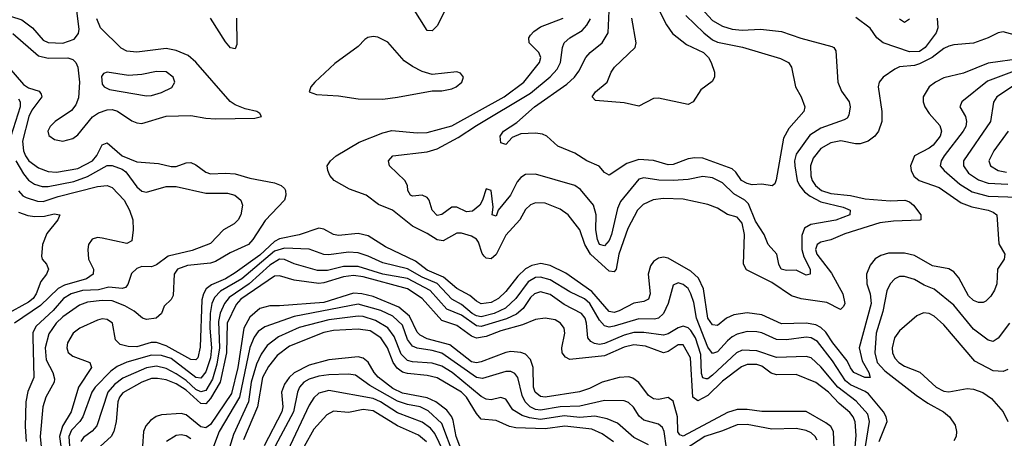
# Model space of a CAD drawing. Header units: inches. Extents: x 884549 to 1028252, y 526810 to 653624.
# Tile 75 of 256: x 951354 to 955355, y 535842 to 537543. Entities that reach past the tile are written whole.
import ezdxf

# ---------------------------------------------------------------- set-up
doc = ezdxf.new("R2010")
doc.units = ezdxf.units.IN
doc.header["$MEASUREMENT"] = 0
doc.layers.add('A9553', color=7, linetype='Continuous')

msp = doc.modelspace()

# ---------------------------------------------------------------- linework, layer by layer
at = {"layer": 'A9553', "color": 5}
for points, elevation in [([(951270, 537573.2), (951363.3, 537543.3), (951406.5, 537510), (951450, 537460.3), (951470, 537450.5), (951530, 537447.8), (951575.5, 537464.5), (951593.1, 537486.9), (951595.4, 537504.6), (951584.9, 537590)], 2340), ([(954123.3, 537590), (954170, 537540.6), (954210, 537517.4), (954250, 537504.7), (954290, 537501.3), (954365, 537505), (954450, 537495.3), (954528.5, 537468.4), (954654.4, 537434.4), (954662.7, 537430), (954670, 537417.1), (954678.5, 537290), (954693.7, 537253.7), (954725, 537210), (954729.3, 537190), (954724.1, 537155.9), (954716.5, 537143.5), (954704.1, 537135.9), (954610, 537102.3), (954565.1, 537074.9), (954510, 536996.8), (954502.9, 536970), (954503.6, 536950), (954514, 536890), (954522.7, 536870), (954544, 536844), (954566.5, 536826.5), (954610, 536803.4), (954701.1, 536781.1), (954729, 536770), (954727.6, 536750), (954671, 536729), (954568.6, 536711.4), (954543.4, 536696.6), (954533, 536667), (954533, 536610), (954540.1, 536580.1), (954566.9, 536530), (954566.8, 536510), (954550, 536505.1), (954510, 536525.6), (954470, 536524.1), (954449, 536530), (954439.5, 536550), (954430.5, 536590.5), (954396, 536630), (954379.1, 536670), (954344.7, 536724.7), (954315.8, 536795.8), (954300.9, 536810), (954256, 536836), (954210, 536880.7), (954170, 536901.3), (954130, 536906.7), (954070, 536893.8), (954009.5, 536890.5), (953951.5, 536891.5), (953890, 536900.4), (953870, 536894.9), (953795.1, 536804.9), (953783.6, 536776.3), (953759, 536670), (953750, 536646.3), (953730, 536624.3), (953710, 536629.9), (953701.7, 536650), (953695.8, 536690), (953697.3, 536750), (953686.2, 536790), (953633.3, 536853.3), (953609.9, 536869.9), (953450, 536915.3), (953410, 536914.2), (953390, 536902), (953375.7, 536884.3), (953348.3, 536830), (953298.2, 536770), (953290, 536745.4), (953274, 536750), (953277.8, 536782.2), (953270, 536849.2), (953250, 536856.8), (953234.7, 536810), (953223.5, 536790), (953194, 536766), (953170, 536762.4), (953130, 536781.6), (953110, 536782), (953070, 536752.4), (953050, 536748.2), (953030, 536768.8), (953017.7, 536810), (953010, 536821.5), (952990, 536830.6), (952950, 536826.3), (952942.4, 536830), (952931.1, 536850), (952929.8, 536870), (952919.8, 536890), (952856.4, 536950), (952852.6, 536970), (952870, 536990.2), (953010, 537006.7), (953050, 537018.3), (953135.9, 537064.1), (953210, 537113.8), (953430, 537244.4), (953510, 537310.9), (953538.2, 537341.8), (953552.3, 537370), (953559.9, 537430), (953566.7, 537450), (953590.3, 537469.7), (953639.9, 537500.1), (953659.1, 537520.9), (953673.2, 537546.7)], 2260), ([(953087, 537590), (953050, 537518.8), (953030, 537498.1), (953010, 537499.3), (952950, 537594.2)], 2280), ([(954061.1, 537561.1), (954134, 537490), (954170, 537462), (954190, 537452.4), (954291.5, 537431.5), (954445.2, 537385.2), (954478.7, 537370), (954490.3, 537350), (954506.4, 537270), (954530.3, 537230), (954544.2, 537190), (954540.2, 537170), (954479.3, 537100.7), (954458, 537062), (954427.9, 536892.1), (954423.1, 536876.9), (954411.7, 536868.3), (954370, 536875.4), (954330, 536872.5), (954310, 536878.3), (954287.7, 536890), (954264.4, 536924.4), (954250, 536937.5), (954130, 536980.1), (954097.5, 536982.5), (954070, 536978.7), (954010, 536955.7), (953990, 536953.1), (953930, 536971.8), (953870, 536975.3), (953820.9, 536959.1), (953750, 536911.9), (953730, 536922.6), (953708.8, 536948.8), (953658.5, 536970), (953610, 537001.6), (953541.6, 537030), (953496.9, 537070), (953478.3, 537078.3), (953450, 537082.3), (953390, 537079.4), (953355.8, 537064.2), (953330, 537036.2), (953310, 537042.7), (953306.2, 537070), (953319.7, 537090), (953374.5, 537125.5), (953446.2, 537190), (953577.8, 537282.1), (953608.2, 537310), (953626.3, 537333.7), (953655.4, 537390), (953672.2, 537410), (953720.5, 537450), (953745.2, 537490), (953750.6, 537609.4)], 2240), ([(953948.7, 537588.7), (953982.8, 537522.8), (954007.6, 537487.6), (954063.2, 537443.2), (954133, 537410), (954152.9, 537390), (954164.4, 537370), (954178, 537330), (954178, 537310), (954168.3, 537291.7), (954121.7, 537258.3), (954090.7, 537210), (954070, 537199), (953950, 537224.7), (953930, 537223.1), (953870, 537192.2), (953810, 537205.1), (953694.7, 537214.7), (953680.5, 537230), (953694, 537250), (953741, 537290), (953757.5, 537330), (953771.4, 537350), (953855.8, 537430), (953859.4, 537450), (953841.8, 537550)], 2220), ([(951326.7, 537486.7), (951430, 537396.1), (951470, 537387.2), (951550, 537388.9), (951570, 537381.8), (951582.1, 537370), (951590.5, 537350), (951597.9, 537290), (951593.6, 537226.4), (951582.6, 537197.4), (951565.1, 537174.9), (951498.4, 537130), (951477.5, 537110), (951468.7, 537090), (951472.4, 537072.4), (951496.3, 537056.3), (951530, 537049.7), (951570, 537060.6), (951590, 537075.8), (951650.6, 537149.4), (951674.5, 537165.5), (951710, 537177.5), (951730, 537178.1), (951751.8, 537171.8), (951810, 537132.2), (951830, 537123.7), (951850, 537122.3), (951950, 537151), (952050, 537154), (952110, 537142.9), (952150, 537140.5), (952310, 537143.1), (952337.2, 537150), (952330, 537162), (952318, 537170), (952270, 537181.3), (952230, 537197.6), (952210, 537210.7), (952070, 537371.5), (952038.3, 537398.3), (951990, 537418.7), (951950, 537425.9), (951830, 537411.1), (951790, 537415.1), (951767.1, 537427.1), (951682.4, 537510), (951667.5, 537547.5)], 2320), ([(952235.2, 537550), (952237, 537443), (952230, 537424.8), (952210.9, 537429.1), (952190, 537453.7), (952130, 537549.4)], 2280), ([(955410, 537478.3), (955350, 537494.1), (955330, 537490.6), (955290, 537469.9), (955230, 537448.4), (955150, 537441.7), (955130, 537435.7), (955110, 537426.4), (955062.6, 537390), (955010, 537363.7), (954990, 537357.2), (954930, 537351.9), (954910, 537342.5), (954863.6, 537310), (954846.2, 537290), (954842.8, 537270), (954857.5, 537170), (954857.5, 537130), (954844, 537090), (954829.2, 537070.8), (954802.2, 537050), (954770, 537038.4), (954750, 537038.4), (954691.3, 537051.3), (954650, 537043.7), (954610, 537019.9), (954579.2, 536980.8), (954568.2, 536950), (954568.6, 536908.6), (954574.4, 536890), (954587.8, 536870), (954612.2, 536850), (954650, 536836.6), (954730, 536828.6), (954790, 536816.1), (954892, 536808), (954951.3, 536810), (954970, 536802.7), (954986, 536790), (955016.5, 536750), (955016.4, 536730), (955011.8, 536728.2), (954905.3, 536725.3), (954850, 536718.1), (954707.1, 536672.9), (954650, 536649), (954610, 536639.9), (954594.6, 536630), (954587.6, 536610), (954593.7, 536590), (954653.3, 536513.3), (954698.7, 536430), (954707.8, 536390), (954702.4, 536377.6), (954690, 536366), (954633.8, 536393.8), (954530, 536408.7), (954490, 536422), (954410, 536474.9), (954307, 536527), (954295.8, 536550), (954299.9, 536670), (954290, 536716.1), (954270, 536741.1), (954230, 536751.6), (954190, 536777.5), (954150, 536792.9), (954050, 536813.8), (953970, 536816.3), (953928.9, 536811.1), (953887.4, 536792.6), (953865.1, 536770), (953825.6, 536694.4), (953789.4, 536590), (953778.5, 536530), (953770, 536518.7), (953750, 536521.7), (953673.9, 536590), (953651.3, 536630), (953629.9, 536689.9), (953583, 536750), (953550, 536774.1), (953490, 536797.6), (953450, 536798.8), (953430, 536790.5), (953410, 536772.3), (953386.3, 536730), (953330, 536668), (953290.3, 536589.7), (953270, 536571.9), (953250, 536574.4), (953242.1, 536582.1), (953233.8, 536593.8), (953218.9, 536638.9), (953210, 536651.9), (953190, 536663.6), (953150, 536676.3), (953130, 536676.2), (953075.2, 536644.8), (953050, 536649.1), (953010, 536674.9), (952950, 536704.2), (952869.1, 536769.1), (952812.8, 536792.8), (952762.6, 536830), (952694.9, 536854.9), (952632, 536890), (952614.6, 536910), (952605.8, 536930), (952604.2, 536950), (952617.8, 536970), (952639.8, 536990), (952733.8, 537046.2), (952830, 537083.9), (952866.4, 537093.6), (952970, 537084.3), (953010, 537085.4), (953110, 537111.9), (953323.5, 537230), (953403.1, 537290), (953466.5, 537370), (953471.4, 537390), (953464.1, 537410), (953424.8, 537450), (953423.7, 537470), (953430, 537480.2), (953443.9, 537496.1), (953470, 537514.4), (953563.1, 537550)], 2280), ([(955082.3, 537550), (955085.8, 537510), (955077.9, 537490), (955033.4, 537430), (955010, 537414.4), (954970, 537412.2), (954862.6, 537450), (954837.8, 537470), (954810, 537508.5), (954751.9, 537551.9)], 2260), ([(954970, 537545.1), (954950, 537532), (954930, 537545.8)], 2240), ([(955426.4, 537386.4), (955290, 537366.5), (955190, 537326.4), (955110, 537306.7), (955075.5, 537290), (955050.6, 537270), (955026.1, 537230), (955026.1, 537210), (955032.3, 537190), (955050, 537162.7), (955093.7, 537113.7), (955099.9, 537090), (955094.4, 537070), (955066.3, 537033.7), (955050, 537020.9), (954990, 536989.8), (954974.2, 536950), (954976.4, 536930), (954987.7, 536907.7), (955009.4, 536889.4), (955090, 536861.1), (955179.7, 536799.7), (955222.9, 536782.9), (955289.7, 536769.7), (955310, 536761.7), (955324.6, 536750), (955332.6, 536632.6), (955357.1, 536590), (955355, 536570), (955328.2, 536530), (955324.5, 536470), (955316, 536444), (955300.5, 536419.5), (955280.2, 536399.8), (955270, 536394), (955250, 536394.9), (955230, 536402.6), (955210, 536421.2), (955170, 536494.9), (955150, 536518.4), (955130, 536531.7), (955063.9, 536543.9), (954990, 536584.7), (954950, 536594.2), (954884.9, 536595.1), (954854.1, 536585.9), (954830, 536571.2), (954810, 536546.4), (954795.2, 536510), (954796.3, 536470), (954809.6, 536429.6), (954814.4, 536390), (954765.8, 536210), (954777.1, 536157.1), (954805.1, 536110), (954810.5, 536089.5), (954788.7, 536090), (954744.4, 536110), (954730, 536128.3), (954716.9, 536156.9), (954658.2, 536230), (954630, 536273.3), (954610, 536293.2), (954590, 536303.5), (954550, 536310.2), (954450, 536307), (954370, 536344.1), (954310, 536352.1), (954255.9, 536344.1), (954226.8, 536330), (954190, 536301.4), (954170, 536304), (954150, 536330.8), (954132.9, 536450), (954112.9, 536492.9), (954081.6, 536521.6), (953990, 536573.9), (953970, 536578.4), (953950, 536574.5), (953930, 536561.2), (953917.2, 536542.8), (953907.8, 536510), (953915.8, 536430), (953910, 536408.4), (953890, 536397.7), (953850, 536391.3), (953790, 536359.9), (953770, 536353.9), (953750, 536357.9), (953678.9, 536438.9), (953573, 536513), (953510, 536544.9), (953472.2, 536552.2), (953434.9, 536545.1), (953409.1, 536530.9), (953378.3, 536501.7), (953330, 536439), (953300.1, 536410), (953270, 536393.7), (953230, 536388.2), (953210, 536399.4), (953183.2, 536423.3), (953130, 536451.7), (953076.8, 536496.8), (953010, 536526.3), (952962.2, 536562.2), (952840.1, 536620.1), (952770, 536665.1), (952730, 536674.6), (952650, 536665.9), (952630, 536670.4), (952590, 536692.5), (952570, 536696.3), (952490.3, 536669.7), (952410, 536653.5), (952390, 536642.2), (952330, 536586.8), (952230, 536515.2), (952190, 536490.6), (952133.9, 536466.1), (952111.8, 536450), (952100.8, 536430), (952094.8, 536405.2), (952087.7, 536212.3), (952078.6, 536170), (952070, 536160.9), (952050, 536162), (951950, 536217.9), (951910, 536231.7), (951888.5, 536231.5), (951830, 536214), (951795.2, 536215.2), (951763.1, 536223.1), (951743.1, 536243.1), (951730.8, 536310), (951710, 536325.6), (951690, 536328.2), (951670, 536322), (951598.7, 536290), (951572.1, 536270), (951548.9, 536230), (951546.1, 536210), (951551.7, 536191.7), (951570, 536176), (951639.7, 536150), (951646.1, 536130), (951593.3, 536050), (951562.9, 535950), (951527.7, 535892.3), (951516.2, 535850), (951521.1, 535810)], 2320), ([(951310, 537348.8), (951370, 537280.4), (951390, 537267.1), (951432.8, 537252.8), (951441.4, 537241.4), (951444.2, 537230), (951404.1, 537175.9), (951391.2, 537150), (951365.8, 537050), (951369.5, 537010), (951377.9, 536990), (951391.8, 536970), (951430, 536941.3), (951470, 536927.1), (951503.7, 536923.7), (951590, 536938.8), (951649.4, 536970.6), (951667.8, 536992.2), (951690, 537034.4), (951710, 537043.3), (951770, 536990.4), (951830, 536966), (951918.5, 536958.5), (951970, 536947.2), (951990, 536947.2), (952030, 536961.9), (952050, 536963.3), (952070, 536954.3), (952110, 536924.3), (952130, 536917.2), (952190, 536920.4), (952230, 536917), (952290, 536900.1), (952390, 536880.9), (952416.5, 536870), (952430, 536857.4), (952435, 536850), (952436, 536830), (952430.2, 536810), (952352.3, 536727.7), (952302.2, 536650), (952284.4, 536630), (952210, 536596.1), (952150, 536560.3), (952130, 536553.9), (952035.7, 536544.3), (951995.4, 536530), (951982.3, 536510), (951977.7, 536422.3), (951970, 536407.1), (951941.3, 536378.7), (951930.1, 536350), (951908.4, 536330), (951870, 536324.6), (951852.8, 536330), (951819.1, 536359.1), (951780.8, 536380.8), (951730, 536401.3), (951690, 536402.9), (951630, 536395.4), (951597.2, 536382.8), (951530, 536336.1), (951502, 536310), (951473.2, 536266.8), (951458.3, 536210), (951461.4, 536161.4), (951488.6, 536110), (951495.4, 536084.6), (951494, 536070), (951460.8, 536010), (951448.3, 535970), (951438, 535850), (951451.5, 535710)], 2280), ([(955450, 537354.5), (955286.8, 537293.2), (955182.7, 537210), (955174, 537190), (955197.6, 537150), (955202.1, 537130), (955198.9, 537110), (955188.7, 537090), (955111.5, 536990), (955098.5, 536970), (955095.3, 536950), (955111.3, 536930), (955174.8, 536874.8), (955224.3, 536844.3), (955290, 536826.5), (955410, 536822.2)], 2340), ([(955530, 537365.8), (955324.6, 537230), (955311.3, 537208.7), (955298.5, 537130), (955189.3, 536970), (955188.9, 536950), (955210, 536919.2), (955250, 536892.1), (955290, 536878.7), (955370, 536875.2)], 2360), ([(951350, 537221.7), (951356.2, 537210), (951356.3, 537190), (951317.6, 537070)], 2260), ([(955370.5, 537090), (955312.5, 537010), (955292.9, 536970), (955299.8, 536950), (955330, 536930.6), (955364.5, 536924.5)], 2380), ([(951338, 536970), (951370, 536917), (951390, 536891.5), (951414.5, 536874.5), (951445.6, 536865.6), (951470, 536865.2), (951573.8, 536886.2), (951630, 536905.9), (951710, 536950.9), (951729.5, 536950.5), (951770, 536935.8), (951785.2, 536925.2), (951830, 536864.4), (951850, 536846.5), (951870, 536842.7), (951950, 536866), (951990, 536865), (952110, 536838.8), (952198.7, 536838.7), (952228.9, 536830), (952253.2, 536810), (952259.3, 536790), (952252.2, 536750), (952242.6, 536730), (952225.9, 536714.1), (952182.6, 536690), (952130, 536634.2), (952054.9, 536605.1), (951958, 536582), (951910, 536547.9), (951890, 536539.5), (951850, 536540.3), (951830, 536532.9), (951807.9, 536512.1), (951793, 536467), (951784.2, 536455.8), (951770, 536451.2), (951716.9, 536456.9), (951673.9, 536446.1), (951610, 536442.8), (951563.1, 536430), (951531.7, 536410), (951490, 536361.4), (951421.8, 536298.2), (951408.2, 536271.8), (951407, 536253), (951412, 536090), (951387.5, 536032.5), (951378.8, 535990), (951375.8, 535890), (951380.3, 535830)], 2260), ([(951350, 536848.5), (951367.3, 536827.3), (951380.5, 536820.5), (951425.9, 536805.9), (951450, 536804.4), (951510, 536825), (951670, 536866.3), (951710, 536870.1), (951730, 536861.6), (951779.2, 536810), (951800.1, 536770), (951813.5, 536730), (951815.8, 536690), (951810, 536645.3), (951790, 536633.7), (951690, 536655.9), (951670, 536657.8), (951648.2, 536651.8), (951633.4, 536630), (951631, 536609), (951633.4, 536570), (951654.2, 536530), (951652.2, 536510), (951625.2, 536490), (951535.9, 536464.1), (951510, 536450.9), (951438.3, 536381.7), (951333.4, 536310)], 2240), ([(951350, 536761.1), (951387.5, 536747.5), (951416.2, 536743.8), (951454.7, 536745.3), (951494.1, 536754.1), (951517, 536750), (951509.1, 536730), (951464.8, 536675.2), (951446.3, 536630), (951442.2, 536582.2), (951445.2, 536570), (951462.8, 536550), (951471, 536530), (951462.7, 536510), (951440.1, 536479.9), (951421.8, 536430), (951408.6, 536410), (951390, 536395.9), (951296.2, 536343.8)], 2220), ([(954846.6, 535830), (954879, 535910), (954875.4, 535930), (954864, 535950), (954803.2, 536023.2), (954790, 536033.2), (954730, 536059.7), (954710, 536076), (954656.6, 536156.6), (954596.3, 536236.3), (954570.8, 536250.8), (954550, 536253.2), (954470, 536241.9), (954430, 536243.3), (954370, 536270.3), (954350, 536275.5), (954310, 536275.8), (954270, 536265.2), (954250, 536254.9), (954230, 536239.1), (954190, 536193.4), (954170, 536186.4), (954150, 536212.2), (954104.8, 536330), (954094.2, 536394.2), (954081.6, 536430), (954070, 536451.2), (954050, 536467.2), (954030, 536474.8), (954010, 536464.2), (953989.3, 536390), (953970.1, 536350), (953950, 536330.8), (953934.1, 536325.9), (953870, 536327.2), (953770, 536298.1), (953750, 536294.6), (953730, 536298.9), (953710, 536321.8), (953671, 536390), (953650, 536408.5), (953590, 536437.3), (953510, 536486.2), (953470, 536497.6), (953450, 536495.4), (953421.1, 536478.9), (953370.1, 536410), (953328.6, 536371.4), (953282.7, 536350), (953230, 536336.5), (953210, 536340.5), (953193, 536350), (953150, 536386.5), (953110, 536407.3), (953051, 536471), (952990, 536496.9), (952930, 536531.7), (952830, 536554.9), (952770, 536582.8), (952730, 536595.4), (952690, 536599.1), (952610, 536587.4), (952590, 536589.9), (952530, 536610.7), (952430, 536615.5), (952390, 536602.3), (952256.3, 536490), (952170, 536440), (952145.5, 536414.5), (952135.2, 536390), (952128.1, 536350), (952127, 536290), (952133.1, 536210), (952128.9, 536170), (952110, 536111.9), (952090, 536087), (952070, 536088.9), (951970, 536166.2), (951930, 536178.5), (951890, 536180.2), (951790, 536152.3), (951750, 536134.8), (951724.7, 536115.3), (951660.8, 536050), (951647.5, 536030), (951611.3, 535930), (951598.5, 535910), (951565.2, 535874.8), (951553.9, 535850), (951556.8, 535810)], 2340), ([(954790.6, 535809.4), (954808.1, 535910), (954800.8, 535940.8), (954753.9, 535993.9), (954678.7, 536050), (954610, 536133), (954570, 536168.9), (954550, 536174.8), (954430, 536170.3), (954350, 536198.3), (954290, 536200.4), (954266.4, 536190), (954170, 536098.5), (954150, 536083.8), (954144.2, 536084.2), (954130, 536088.4), (954125.1, 536105.1), (954122.4, 536182.4), (954100.4, 536250), (954081.1, 536281.1), (954070, 536291.6), (954050, 536297.7), (954030, 536291.7), (953990, 536266.7), (953970, 536261.3), (953890, 536272.3), (953850, 536272), (953810, 536261.6), (953730, 536227.9), (953710, 536224.1), (953690, 536227.1), (953675.1, 536235.1), (953662.4, 536250), (953658, 536310), (953652.1, 536330), (953637.6, 536350), (953566.5, 536386.5), (953510, 536426.6), (953470, 536438), (953446.5, 536430), (953430, 536414.3), (953400.1, 536370), (953373.6, 536346.4), (953332.7, 536327.3), (953230, 536296.1), (953210, 536299.7), (953150, 536342.2), (953090, 536367.2), (953022.6, 536442.6), (952930, 536491.3), (952830, 536510), (952730, 536541.1), (952670, 536540.1), (952604.7, 536524.7), (952564.1, 536524.1), (952470, 536551.7), (952430, 536569), (952410.1, 536569.9), (952370, 536546.6), (952286.5, 536470), (952205, 536415), (952186.1, 536390), (952169.4, 536350.6), (952162.3, 536317.7), (952166.8, 536210), (952155.8, 536144.2), (952137.6, 536082.4), (952110, 536036), (952090, 536030.7), (952070, 536040.4), (952030, 536077.7), (951990, 536104.7), (951950, 536125.6), (951910, 536135.4), (951870, 536128.1), (951773.8, 536086.2), (951739.2, 536060.8), (951712.7, 536030), (951667.4, 535892.6), (951648.4, 535871.6), (951613.9, 535846.1), (951602.1, 535830)], 2360), ([(954747.8, 535790), (954753.1, 535853.1), (954749.5, 535909.5), (954741.1, 535930), (954727.2, 535947.2), (954683.6, 535983.6), (954640.3, 536030), (954590, 536068.6), (954510, 536102.3), (954430, 536100.1), (954407.3, 536107.3), (954370, 536135.5), (954350, 536141.9), (954310, 536142.2), (954287, 536133), (954210, 536074.1), (954150, 536015.9), (954110, 535994.9), (954089.7, 536010), (954079.9, 536170), (954050, 536222.3), (954030, 536222.7), (953990, 536194.7), (953970, 536189.9), (953897.2, 536217.2), (953850, 536222.6), (953810, 536212.5), (953730, 536177.9), (953590, 536163), (953571.5, 536171.5), (953558.9, 536190), (953557.4, 536210), (953569.9, 536270), (953566.9, 536290), (953551.2, 536310), (953530, 536323.2), (953490, 536331.1), (953450, 536325.4), (953397, 536303), (953310, 536279.3), (953250, 536255.5), (953210, 536249.7), (953190, 536257.3), (953130, 536301), (953070, 536320.7), (952990.3, 536410.3), (952930, 536449.5), (952750, 536499.1), (952710, 536503.8), (952670, 536498.7), (952590, 536474.1), (952570, 536471.9), (952470, 536484.7), (952410, 536503), (952390, 536501.2), (952252.5, 536407.5), (952233.3, 536386.7), (952196.8, 536310), (952194.8, 536190), (952168.5, 536070), (952130, 536003.8), (952110, 535982.4), (952090, 535983.2), (952030, 536038.4), (951990, 536064.2), (951950, 536079.6), (951914.2, 536085.8), (951890, 536084.9), (951850, 536070.5), (951773.5, 536026.5), (951760.4, 536010), (951753.3, 535990), (951746.5, 535910), (951737.2, 535870), (951725.5, 535850), (951682, 535810)], 2380), ([(955376.2, 536310), (955330, 536249.7), (955310, 536236.2), (955290, 536241.3), (955230, 536285.9), (955150, 536383.4), (955070, 536448.1), (955030, 536464.1), (954990, 536488.3), (954950, 536499.9), (954930, 536499.6), (954910, 536490.6), (954891, 536470), (954878.3, 536441.7), (954862.3, 536357.7), (954833.9, 536270), (954829.2, 536190), (954839.1, 536150), (954870, 536116.8), (954997.7, 536017.7), (955044.8, 535984.8), (955108, 535950), (955132.6, 535930), (955156.2, 535896.2), (955161.5, 535870), (955159.7, 535850), (955150, 535831.6)], 2340), ([(954664.6, 535770), (954661.1, 535870), (954650.5, 535890), (954630, 535904.6), (954550, 535951.7), (954370, 535951), (954310, 535959), (954270, 535959.3), (954230, 535947.5), (954050, 535851.4), (954036.5, 535856.5), (954028.9, 535868.9), (954026.7, 535930), (954010, 535993.6), (953990, 536008.7), (953950, 536000.6), (953930, 536002.3), (953910, 536016.7), (953870, 536069.2), (953846.3, 536086.3), (953830, 536091.6), (953790, 536089.6), (953720.7, 536070), (953670, 536044.6), (953628.6, 536031.4), (953490, 536009.9), (953470, 536012), (953448.2, 536030), (953442.1, 536050), (953440.4, 536130), (953430, 536162.4), (953410, 536184.1), (953390, 536191.3), (953350, 536194.5), (953330, 536190.8), (953230, 536152.6), (953210, 536148.8), (953190, 536152.8), (953101.6, 536221.6), (953010, 536246.4), (952981.6, 536261.6), (952970, 536273.5), (952938.6, 536338.6), (952895.2, 536375.2), (952790, 536418.1), (952743.9, 536430), (952710, 536432.5), (952590, 536394.4), (952410, 536380.1), (952370, 536380.6), (952329.6, 536370), (952290, 536334.5), (952265.5, 536290), (952241.2, 536130), (952215.1, 536024.9), (952130, 535898.4), (952110, 535884.6), (952090, 535889), (952030, 535937.1), (952010, 535943), (951930, 535937.1), (951909.3, 535930.7), (951885.1, 535914.9), (951866.9, 535893.1), (951857.5, 535870), (951853.9, 535810)], 2420), ([(953982, 535802), (953973.6, 535870), (953965.9, 535885.9), (953950, 535900.5), (953890, 535916.2), (953872, 535932), (953848.3, 535968.3), (953827.7, 535987.7), (953810, 535995), (953730, 535996), (953630, 535972.9), (953550, 535969.8), (953470, 535957.3), (953450, 535959.6), (953428, 535970), (953408.7, 535990), (953395.9, 536015.9), (953377.9, 536090), (953366.2, 536106.2), (953350, 536113.7), (953330, 536113.4), (953235.2, 536084.8), (953210, 536089.1), (953070, 536188.1), (953030, 536199.3), (952970, 536208.1), (952950, 536217), (952930, 536243.6), (952910, 536302.6), (952870, 536338.3), (952821.2, 536361.2), (952730, 536387.9), (952470, 536337.1), (952350, 536294.8), (952323.3, 536276.7), (952306.8, 536253.2), (952289, 536211), (952247.2, 536010), (952164.4, 535870), (952130, 535776)], 2440), ([(955370, 536122.6), (955350, 536114.2), (955310, 536116.6), (955235.9, 536155.9), (955110, 536303.4), (955070, 536339.1), (955050, 536349.1), (955027.5, 536352.5), (954999.3, 536340.7), (954930, 536279.1), (954908.6, 536250), (954899.8, 536210), (954901.3, 536190), (954910, 536167.8), (954927.1, 536150), (954950, 536135.3), (955011.4, 536111.4), (955079, 536050), (955110, 536034.5), (955130, 536031), (955204.2, 536044.2), (955230, 536042.3), (955267.9, 536027.9), (955303.8, 536003.8), (955350.9, 535950), (955370.2, 535910)], 2360), ([(953910, 535815.6), (953850, 535845.7), (953784.1, 535904.1), (953741.8, 535921.8), (953691.8, 535931.8), (953630, 535926.9), (953566.8, 535933.2), (953470, 535919), (953425.4, 535925.4), (953395.4, 535935.4), (953358.6, 535958.6), (953330, 536001.2), (953310, 536008.5), (953270, 535998.3), (953250, 536000.9), (953230, 536012.7), (953112.1, 536110), (953070, 536135.5), (953030, 536148.3), (952950, 536152.8), (952930, 536157.9), (952904.3, 536184.3), (952876.4, 536256.4), (952850.8, 536290.8), (952800.7, 536320.7), (952750, 536337.2), (952730, 536339.2), (952610, 536323.4), (952490, 536292.3), (952405.7, 536254.3), (952360.4, 536219.6), (952335.5, 536184.5), (952317, 536143), (952295.4, 536070), (952283.7, 535990), (952222.5, 535857.5), (952196.1, 535770)], 2460), ([(953767.3, 535827.4), (953721.1, 535861.1), (953679.2, 535879.2), (953570, 535891.7), (953490, 535880.9), (953370, 535884.5), (953344.9, 535890), (953290, 535914.6), (953230, 535920.2), (953210, 535943.6), (953169.9, 536010), (953150, 536030.5), (953050, 536088.3), (953010, 536098.2), (952930, 536105.2), (952910, 536111.3), (952887.7, 536127.7), (952871.5, 536150), (952848.5, 536210), (952822.1, 536250), (952778.5, 536278.5), (952730, 536285.8), (952630, 536280.2), (952590, 536272.3), (952450, 536216.3), (952401.1, 536178.9), (952365.2, 536134.8), (952341.5, 536090), (952320.9, 535970), (952263.8, 535836.2)], 2480), ([(953142.5, 535810), (953128.5, 535850), (953115.4, 535915.4), (953109.8, 535930.2), (953090, 535956.4), (953044.6, 535990), (953010, 536007.3), (952910, 536026.3), (952870, 536045.1), (952811.2, 536091.2), (952794.8, 536110), (952770, 536152.2), (952750, 536168.3), (952730, 536173.9), (952610, 536161), (952530, 536140.2), (952470, 536109), (952449.4, 536090), (952430, 536062.3), (952418.3, 536030), (952422.9, 535970), (952419.9, 535950), (952348.3, 535811.7)], 2520), ([(953120.1, 535770), (953070, 535903.2), (953013.4, 535953.4), (952981.8, 535970), (952930, 535979.7), (952890, 535993), (952777.3, 536057.3), (952718.5, 536098.5), (952690, 536102.6), (952610, 536100.5), (952570, 536095.2), (952530, 536082.9), (952508.7, 536070), (952491.3, 536050), (952483.2, 536030), (952467.3, 535950), (952392.9, 535810)], 2540), ([(953110, 535717.8), (953041.5, 535861.5), (953023.3, 535883.3), (952990, 535908.4), (952890, 535945.8), (952819.7, 535990), (952790, 536003.5), (952610, 536036.9), (952570, 536025.3), (952550, 536007.5), (952530, 535977.5), (952442.8, 535790)], 2560), ([(953007.4, 535827.4), (952974.5, 535854.5), (952890, 535893.2), (952790, 535954.6), (952750, 535959.1), (952690, 535947.5), (952630, 535953.1), (952601.9, 535938.1), (952550, 535879.6), (952510, 535809.2)], 2580), ([(954594.6, 535834.6), (954586.4, 535850), (954570, 535864.4), (954550, 535874), (954510, 535881.9), (954410, 535879.9), (954310, 535898.6), (954270, 535897.6), (954210, 535872.5), (954138.7, 535850), (954030, 535779.3)], 2440), ([(952050, 535839.6), (952030, 535852.4), (952010, 535856.6), (951990, 535853.1), (951950.9, 535829.1)], 2440)]:
    msp.add_lwpolyline(points, dxfattribs=dict(at, elevation=elevation))
for points, elevation in [([(952790, 537474.9), (952768.8, 537471.2), (952756.7, 537463.3), (952730, 537434.5), (952634.8, 537365.2), (952554, 537290), (952537.1, 537270), (952530.7, 537250), (952559.9, 537239.9), (952650, 537234), (952730, 537222.4), (952830, 537221.2), (952890, 537228.1), (953030, 537254.4), (953070, 537255), (953110, 537263), (953127.8, 537270), (953150.9, 537290), (953157.4, 537310), (953145.7, 537325.7), (953130, 537331.8), (953030, 537320.8), (952990, 537332.9), (952950, 537352.8), (952916.3, 537376.3), (952850, 537452.7), (952810, 537473)], 2320), ([(951910, 537333.1), (951850, 537320.2), (951796.1, 537316.1), (951709.3, 537330.7), (951694.6, 537325.4), (951687.1, 537312.9), (951690, 537281.6), (951697.4, 537270), (951719.3, 537259.3), (951870, 537234.7), (951890, 537235.6), (951930, 537247.4), (951972.7, 537267.3), (951984.5, 537290), (951978, 537310), (951950, 537331.9)], 2340)]:
    msp.add_lwpolyline(points, close=True, dxfattribs=dict(at, elevation=elevation))

doc.saveas('drawing.dxf')
